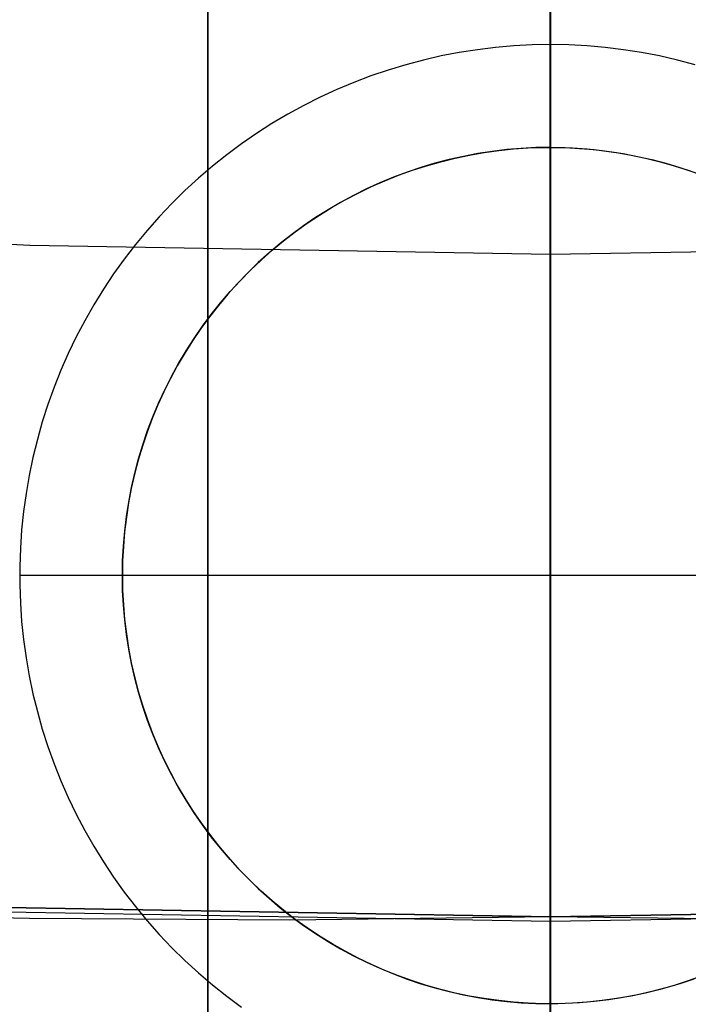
# Model space of a CAD drawing. Header units: millimetres. Extents: x 8926 to 10090, y -5004 to -3986.
# Tile 61 of 256: x 9505.26 to 9507.21, y -4399.75 to -4396.87. Entities that reach past the tile are written whole.
import ezdxf

# ---------------------------------------------------------------- set-up
doc = ezdxf.new("R2010")
doc.units = ezdxf.units.MM
for name, color, linetype in [('1', 7, 'Continuous'), ('COLOR EXT', 7, 'Continuous'), ('luz', 7, 'Continuous')]:
    doc.layers.add(name, color=color, linetype=linetype)
doc.layers.add('BLANCO METALICO', color=7, linetype='Continuous', true_color=0xededed)

msp = doc.modelspace()

# ---------------------------------------------------------------- linework, layer by layer
at = {"layer": '1', "color": 250, "true_color": 0x111111}
for p, q in [((9506.8053, -4421.4975, 45.7922), (9506.8053, -4380.6559, 45.7922)), ((9506.8053, -4396.8323, 98.6157), (9506.8053, -4396.9328, 98.6036)), ((9506.8053, -4396.9328, 98.6036), (9506.8053, -4397.0328, 98.5882)), ((9506.8053, -4397.0328, 98.5882), (9506.8053, -4397.1322, 98.5693)), ((9506.8053, -4397.1322, 98.5693), (9506.8053, -4397.2309, 98.547)), ((9506.8053, -4397.2309, 98.547), (9506.8053, -4397.3288, 98.5214)), ((9506.8053, -4397.3288, 98.5214), (9506.8053, -4397.4257, 98.4924)), ((9506.8053, -4397.4257, 98.4924), (9506.8053, -4397.5216, 98.4602)), ((9506.8053, -4397.5216, 98.4602), (9506.8053, -4397.6164, 98.4246)), ((9506.8053, -4397.6164, 98.4246), (9506.8053, -4397.7098, 98.3859)), ((9506.8053, -4397.7098, 98.3859), (9506.8053, -4397.802, 98.344)), ((9506.8053, -4397.802, 98.344), (9506.8053, -4397.8926, 98.299)), ((9506.8053, -4397.8926, 98.299), (9506.8053, -4397.9816, 98.2509)), ((9506.8053, -4397.9816, 98.2509), (9506.8053, -4398.069, 98.1998)), ((9506.8053, -4398.069, 98.1998), (9506.8053, -4398.1545, 98.1458)), ((9506.8053, -4398.1545, 98.1458), (9506.8053, -4398.2381, 98.0889)), ((9506.8053, -4398.2381, 98.0889), (9506.8053, -4398.3198, 98.0291)), ((9506.8053, -4398.3198, 98.0291), (9506.8053, -4398.3994, 97.9666)), ((9506.8053, -4398.3994, 97.9666), (9506.8053, -4398.4768, 97.9014)), ((9506.8053, -4398.4768, 97.9014), (9506.8053, -4398.5519, 97.8336)), ((9506.8053, -4398.5519, 97.8336), (9506.8053, -4398.6246, 97.7633)), ((9506.8053, -4398.6246, 97.7633), (9506.8053, -4398.695, 97.6906)), ((9506.8053, -4398.695, 97.6906), (9506.8053, -4398.7628, 97.6154)), ((9506.8053, -4398.7628, 97.6154), (9506.8053, -4398.8279, 97.538)), ((9506.8053, -4398.8279, 97.538), (9506.8053, -4398.8904, 97.4585)), ((9506.8053, -4398.8904, 97.4585), (9506.8053, -4398.9502, 97.3768)), ((9506.8053, -4398.9502, 97.3768), (9506.8053, -4399.0071, 97.2932)), ((9506.8053, -4399.0071, 97.2932), (9506.8053, -4399.0612, 97.2076)), ((9506.8053, -4399.0612, 97.2076), (9506.8053, -4399.1123, 97.1203)), ((9506.8053, -4399.1123, 97.1203), (9506.8053, -4399.1603, 97.0312)), ((9506.8053, -4399.1603, 97.0312), (9506.8053, -4399.2054, 96.9406)), ((9506.8053, -4399.2054, 96.9406), (9506.8053, -4399.2473, 96.8485)), ((9506.8053, -4399.2473, 96.8485), (9506.8053, -4399.286, 96.755)), ((9506.8053, -4399.286, 96.755), (9506.8053, -4399.3215, 96.6603)), ((9506.8053, -4399.3215, 96.6603), (9506.8053, -4399.3537, 96.5644)), ((9506.8053, -4399.3537, 96.5644), (9506.8053, -4399.3827, 96.4674)), ((9506.8053, -4399.3827, 96.4674), (9506.8053, -4399.4083, 96.3695)), ((9506.8053, -4399.4083, 96.3695), (9506.8053, -4399.4306, 96.2708)), ((9506.8053, -4399.4306, 96.2708), (9506.8053, -4399.4495, 96.1714)), ((9505.218, -4399.4652, 89.1312), (9506.8053, -4399.4926, 89.1312)), ((9506.8053, -4399.4926, 92.3996), (9505.218, -4399.4652, 92.3996)), ((9506.8053, -4399.4495, 96.1714), (9506.8053, -4399.465, 96.0714)), ((9506.8053, -4399.465, 96.0714), (9506.8053, -4399.477, 95.971)), ((9506.8053, -4399.4926, 89.1312), (9508.3926, -4399.4652, 89.1312)), ((9508.3926, -4399.4652, 92.3996), (9506.8053, -4399.4926, 92.3996)), ((9505.284, -4399.4977, 95.6679), (9504.5253, -4399.4789, 95.6679)), ((9506.8053, -4399.4926, 95.6679), (9506.0441, -4399.5023, 95.6679)), ((9506.8053, -4399.477, 95.971), (9506.8053, -4399.4857, 95.8702)), ((9506.8053, -4399.4857, 95.8702), (9506.8053, -4399.4909, 95.7691)), ((9506.8053, -4399.4909, 95.7691), (9506.8053, -4399.4926, 95.6679)), ((9506.8053, -4400.4729, 89.1312), (9506.8053, -4399.4926, 89.1312)), ((9507.5665, -4399.5023, 95.6679), (9506.8053, -4399.4926, 95.6679)), ((9506.8053, -4399.4926, 95.6679), (9506.8053, -4399.4926, 89.1312)), ((9506.0441, -4399.5023, 95.6679), (9505.284, -4399.4977, 95.6679))]:
    msp.add_line(p, q, dxfattribs=at)
at = {"layer": 'BLANCO METALICO'}
for p, q in [((9506.805, -4378.5053, 219.9163), (9506.805, -4451.7053, 219.9163)), ((9506.805, -4451.7053, 219.1163), (9506.805, -4379.0053, 219.1163))]:
    msp.add_line(p, q, dxfattribs=at)
at = {"layer": 'COLOR EXT', "color": 30, "true_color": 0xff8d00}
for p, q in [((9505.8053, -4426.4985, 21.2621), (9505.8053, -4388.482, 21.2621)), ((9505.8053, -4388.482, 25.2621), (9505.8053, -4426.4985, 25.2621)), ((9505.8053, -4426.4985, 23.2621), (9505.8053, -4388.482, 23.2621)), ((9506.8053, -4426.5053, 25.2621), (9506.8053, -4388.4962, 25.2621)), ((9506.8053, -4396.9462, 6.1621), (9506.8053, -4395.4962, 6.1621)), ((9506.5919, -4396.961, 6.1621), (9506.5391, -4396.9693, 6.1621)), ((9506.645, -4396.9546, 6.1621), (9506.5919, -4396.961, 6.1621)), ((9506.6984, -4396.9499, 6.1621), (9506.645, -4396.9546, 6.1621)), ((9506.7518, -4396.9472, 6.1621), (9506.6984, -4396.9499, 6.1621)), ((9506.8053, -4396.9462, 6.1621), (9506.7518, -4396.9472, 6.1621)), ((9506.8053, -4396.9462, 6.1621), (9506.8053, -4397.2462, 6.4621)), ((9506.8588, -4396.9472, 6.1621), (9506.8053, -4396.9462, 6.1621)), ((9506.9122, -4396.9499, 6.1621), (9506.8588, -4396.9472, 6.1621)), ((9506.9655, -4396.9546, 6.1621), (9506.9122, -4396.9499, 6.1621)), ((9507.0187, -4396.961, 6.1621), (9506.9655, -4396.9546, 6.1621)), ((9507.0715, -4396.9693, 6.1621), (9507.0187, -4396.961, 6.1621)), ((9506.4343, -4396.9913, 6.1621), (9506.3826, -4397.005, 6.1621)), ((9506.4865, -4396.9794, 6.1621), (9506.4343, -4396.9913, 6.1621)), ((9506.5391, -4396.9693, 6.1621), (9506.4865, -4396.9794, 6.1621)), ((9507.1241, -4396.9794, 6.1621), (9507.0715, -4396.9693, 6.1621)), ((9507.1762, -4396.9913, 6.1621), (9507.1241, -4396.9794, 6.1621)), ((9507.228, -4397.005, 6.1621), (9507.1762, -4396.9913, 6.1621)), ((9506.3314, -4397.0205, 6.1621), (9506.2807, -4397.0377, 6.1621)), ((9506.3826, -4397.005, 6.1621), (9506.3314, -4397.0205, 6.1621)), ((9506.2807, -4397.0377, 6.1621), (9506.2307, -4397.0567, 6.1621)), ((9506.1814, -4397.0774, 6.1621), (9506.1328, -4397.0997, 6.1621)), ((9506.2307, -4397.0567, 6.1621), (9506.1814, -4397.0774, 6.1621)), ((9506.1328, -4397.0997, 6.1621), (9506.085, -4397.1238, 6.1621)), ((9506.085, -4397.1238, 6.1621), (9506.038, -4397.1495, 6.1621)), ((9506.038, -4397.1495, 6.1621), (9505.992, -4397.1768, 6.1621)), ((9505.992, -4397.1768, 6.1621), (9505.9469, -4397.2056, 6.1621)), ((9505.9469, -4397.2056, 6.1621), (9505.9029, -4397.236, 6.1621)), ((9505.9029, -4397.236, 6.1621), (9505.8599, -4397.2679, 6.1621)), ((9506.6775, -4397.2528, 6.4621), (9506.6351, -4397.2579, 6.4621)), ((9506.6546, -4397.2554, 12.1621), (9506.6975, -4397.2509, 12.1621)), ((9506.6546, -4397.2554, 9.3121), (9506.6975, -4397.2509, 9.3121)), ((9506.72, -4397.2492, 6.4621), (9506.6775, -4397.2528, 6.4621)), ((9506.6975, -4397.2509, 12.1621), (9506.7406, -4397.2479, 12.1621)), ((9506.6975, -4397.2509, 9.3121), (9506.7406, -4397.2479, 9.3121)), ((9506.7626, -4397.247, 6.4621), (9506.72, -4397.2492, 6.4621)), ((9506.7406, -4397.2479, 12.1621), (9506.7837, -4397.2464, 12.1621)), ((9506.7406, -4397.2479, 9.3121), (9506.7837, -4397.2464, 9.3121)), ((9506.8053, -4397.2462, 6.4621), (9506.7626, -4397.247, 6.4621)), ((9506.7837, -4397.2464, 12.1621), (9506.8269, -4397.2464, 12.1621)), ((9506.7837, -4397.2464, 9.3121), (9506.8269, -4397.2464, 9.3121)), ((9506.8053, -4397.2462, 6.4621), (9506.848, -4397.247, 6.4621)), ((9506.8053, -4397.2462, 12.1621), (9506.8053, -4397.2462, 6.4621)), ((9506.8053, -4399.7462, 12.1621), (9506.8053, -4397.2462, 12.1621)), ((9506.8269, -4397.2464, 12.1621), (9506.87, -4397.2479, 12.1621)), ((9506.8269, -4397.2464, 9.3121), (9506.87, -4397.2479, 9.3121)), ((9506.848, -4397.247, 6.4621), (9506.8906, -4397.2492, 6.4621)), ((9506.87, -4397.2479, 12.1621), (9506.913, -4397.2509, 12.1621)), ((9506.87, -4397.2479, 9.3121), (9506.913, -4397.2509, 9.3121)), ((9506.8906, -4397.2492, 6.4621), (9506.9331, -4397.2528, 6.4621)), ((9506.913, -4397.2509, 12.1621), (9506.956, -4397.2554, 12.1621)), ((9506.913, -4397.2509, 9.3121), (9506.956, -4397.2554, 9.3121)), ((9506.9331, -4397.2528, 6.4621), (9506.9755, -4397.2579, 6.4621)), ((9505.8599, -4397.2679, 6.1621), (9505.8181, -4397.3013, 6.1621)), ((9506.4852, -4397.2879, 12.1621), (9506.5271, -4397.2776, 12.1621)), ((9506.4852, -4397.2879, 9.3121), (9506.5271, -4397.2776, 9.3121)), ((9506.551, -4397.2724, 6.4621), (9506.5093, -4397.2818, 6.4621)), ((9506.5271, -4397.2776, 12.1621), (9506.5694, -4397.2687, 12.1621)), ((9506.5271, -4397.2776, 9.3121), (9506.5694, -4397.2687, 9.3121)), ((9506.5929, -4397.2644, 6.4621), (9506.551, -4397.2724, 6.4621)), ((9506.5694, -4397.2687, 12.1621), (9506.6119, -4397.2613, 12.1621)), ((9506.5694, -4397.2687, 9.3121), (9506.6119, -4397.2613, 9.3121)), ((9506.6351, -4397.2579, 6.4621), (9506.5929, -4397.2644, 6.4621)), ((9506.6119, -4397.2613, 12.1621), (9506.6546, -4397.2554, 12.1621)), ((9506.6119, -4397.2613, 9.3121), (9506.6546, -4397.2554, 9.3121)), ((9506.956, -4397.2554, 12.1621), (9506.9987, -4397.2613, 12.1621)), ((9506.956, -4397.2554, 9.3121), (9506.9987, -4397.2613, 9.3121)), ((9506.9755, -4397.2579, 6.4621), (9507.0177, -4397.2644, 6.4621)), ((9506.9987, -4397.2613, 12.1621), (9507.0412, -4397.2687, 12.1621)), ((9506.9987, -4397.2613, 9.3121), (9507.0412, -4397.2687, 9.3121)), ((9507.0177, -4397.2644, 6.4621), (9507.0596, -4397.2724, 6.4621)), ((9507.0412, -4397.2687, 12.1621), (9507.0834, -4397.2776, 12.1621)), ((9507.0412, -4397.2687, 9.3121), (9507.0834, -4397.2776, 9.3121)), ((9507.0596, -4397.2724, 6.4621), (9507.1012, -4397.2818, 6.4621)), ((9507.0834, -4397.2776, 12.1621), (9507.1253, -4397.2879, 12.1621)), ((9507.0834, -4397.2776, 9.3121), (9507.1253, -4397.2879, 9.3121)), ((9505.8181, -4397.3013, 6.1621), (9505.7774, -4397.3361, 6.1621)), ((9506.4271, -4397.3048, 6.4621), (9506.3867, -4397.3184, 6.4621)), ((9506.4026, -4397.3129, 12.1621), (9506.4437, -4397.2997, 12.1621)), ((9506.4026, -4397.3129, 9.3121), (9506.4437, -4397.2997, 9.3121)), ((9506.468, -4397.2926, 6.4621), (9506.4271, -4397.3048, 6.4621)), ((9506.4437, -4397.2997, 12.1621), (9506.4852, -4397.2879, 12.1621)), ((9506.4437, -4397.2997, 9.3121), (9506.4852, -4397.2879, 9.3121)), ((9506.5093, -4397.2818, 6.4621), (9506.468, -4397.2926, 6.4621)), ((9507.1012, -4397.2818, 6.4621), (9507.1425, -4397.2926, 6.4621)), ((9507.1253, -4397.2879, 12.1621), (9507.1669, -4397.2997, 12.1621)), ((9507.1253, -4397.2879, 9.3121), (9507.1669, -4397.2997, 9.3121)), ((9507.1425, -4397.2926, 6.4621), (9507.1834, -4397.3048, 6.4621)), ((9507.1669, -4397.2997, 12.1621), (9507.2079, -4397.3129, 12.1621)), ((9507.1669, -4397.2997, 9.3121), (9507.2079, -4397.3129, 9.3121)), ((9507.1834, -4397.3048, 6.4621), (9507.2239, -4397.3184, 6.4621)), ((9505.7774, -4397.3361, 6.1621), (9505.738, -4397.3722, 6.1621)), ((9506.3467, -4397.3334, 6.4621), (9506.3073, -4397.3497, 6.4621)), ((9506.322, -4397.3435, 12.1621), (9506.362, -4397.3275, 12.1621)), ((9506.322, -4397.3435, 9.3121), (9506.362, -4397.3275, 9.3121)), ((9506.3867, -4397.3184, 6.4621), (9506.3467, -4397.3334, 6.4621)), ((9506.362, -4397.3275, 12.1621), (9506.4026, -4397.3129, 12.1621)), ((9506.362, -4397.3275, 9.3121), (9506.4026, -4397.3129, 9.3121)), ((9507.2079, -4397.3129, 9.3121), (9507.2485, -4397.3275, 9.3121)), ((9506.2684, -4397.3674, 6.4621), (9506.2302, -4397.3864, 6.4621)), ((9506.2436, -4397.3796, 12.1621), (9506.2825, -4397.3608, 12.1621)), ((9506.2436, -4397.3796, 9.3121), (9506.2825, -4397.3608, 9.3121)), ((9506.3073, -4397.3497, 6.4621), (9506.2684, -4397.3674, 6.4621)), ((9506.2825, -4397.3608, 12.1621), (9506.322, -4397.3435, 12.1621)), ((9506.2825, -4397.3608, 9.3121), (9506.322, -4397.3435, 9.3121)), ((9505.738, -4397.3722, 6.1621), (9505.6999, -4397.4097, 6.1621)), ((9506.2302, -4397.3864, 6.4621), (9506.1927, -4397.4067, 6.4621)), ((9506.2054, -4397.3996, 12.1621), (9506.2436, -4397.3796, 12.1621)), ((9506.2054, -4397.3996, 9.3121), (9506.2436, -4397.3796, 9.3121)), ((9505.6999, -4397.4097, 6.1621), (9505.663, -4397.4485, 6.1621)), ((9506.1311, -4397.4436, 12.1621), (9506.1679, -4397.421, 12.1621)), ((9506.1311, -4397.4436, 9.3121), (9506.1679, -4397.421, 9.3121)), ((9506.1927, -4397.4067, 6.4621), (9506.1558, -4397.4282, 6.4621)), ((9506.1679, -4397.421, 12.1621), (9506.2054, -4397.3996, 12.1621)), ((9506.1679, -4397.421, 9.3121), (9506.2054, -4397.3996, 9.3121)), ((9505.663, -4397.4485, 6.1621), (9505.6275, -4397.4886, 6.1621)), ((9506.1197, -4397.451, 6.4621), (9506.0844, -4397.475, 6.4621)), ((9506.0952, -4397.4675, 12.1621), (9506.1311, -4397.4436, 12.1621)), ((9506.0952, -4397.4675, 9.3121), (9506.1311, -4397.4436, 9.3121)), ((9506.1558, -4397.4282, 6.4621), (9506.1197, -4397.451, 6.4621)), ((9506.0844, -4397.475, 6.4621), (9506.05, -4397.5002, 6.4621)), ((9506.0601, -4397.4926, 12.1621), (9506.0952, -4397.4675, 12.1621)), ((9506.0601, -4397.4926, 9.3121), (9506.0952, -4397.4675, 9.3121)), ((9505.6275, -4397.4886, 6.1621), (9505.5934, -4397.5298, 6.1621)), ((9506.05, -4397.5002, 6.4621), (9506.0164, -4397.5266, 6.4621)), ((9506.0259, -4397.519, 12.1621), (9506.0601, -4397.4926, 12.1621)), ((9506.0259, -4397.519, 9.3121), (9506.0601, -4397.4926, 9.3121)), ((9505.5934, -4397.5298, 6.1621), (9505.5608, -4397.5722, 6.1621)), ((9506.0164, -4397.5266, 6.4621), (9505.9838, -4397.5541, 6.4621)), ((9505.9927, -4397.5464, 12.1621), (9506.0259, -4397.519, 12.1621)), ((9505.9927, -4397.5464, 9.3121), (9506.0259, -4397.519, 9.3121)), ((9505.9838, -4397.5541, 6.4621), (9505.9521, -4397.5827, 6.4621)), ((9505.9604, -4397.5751, 12.1621), (9505.9927, -4397.5464, 12.1621)), ((9505.9604, -4397.5751, 9.3121), (9505.9927, -4397.5464, 9.3121)), ((9505.5608, -4397.5722, 6.1621), (9505.5297, -4397.6157, 6.1621)), ((9505.9521, -4397.5827, 6.4621), (9505.9214, -4397.6124, 6.4621)), ((9505.9291, -4397.6048, 12.1621), (9505.9604, -4397.5751, 12.1621)), ((9505.9291, -4397.6048, 9.3121), (9505.9604, -4397.5751, 9.3121)), ((9505.5297, -4397.6157, 6.1621), (9505.5, -4397.6603, 6.1621)), ((9505.9214, -4397.6124, 6.4621), (9505.8917, -4397.6431, 6.4621)), ((9505.8988, -4397.6355, 12.1621), (9505.9291, -4397.6048, 12.1621)), ((9505.8988, -4397.6355, 9.3121), (9505.9291, -4397.6048, 9.3121)), ((9505.8917, -4397.6431, 6.4621), (9505.8631, -4397.6747, 6.4621)), ((9505.8697, -4397.6673, 12.1621), (9505.8988, -4397.6355, 12.1621)), ((9505.8697, -4397.6673, 9.3121), (9505.8988, -4397.6355, 9.3121)), ((9505.5, -4397.6603, 6.1621), (9505.472, -4397.7059, 6.1621)), ((9505.8631, -4397.6747, 6.4621), (9505.8356, -4397.7074, 6.4621)), ((9505.8416, -4397.7001, 12.1621), (9505.8697, -4397.6673, 12.1621)), ((9505.8416, -4397.7001, 9.3121), (9505.8697, -4397.6673, 9.3121)), ((9505.472, -4397.7059, 6.1621), (9505.4455, -4397.7523, 6.1621)), ((9505.8356, -4397.7074, 6.4621), (9505.8093, -4397.741, 6.4621)), ((9505.8147, -4397.7339, 12.1621), (9505.8416, -4397.7001, 12.1621)), ((9505.8147, -4397.7339, 9.3121), (9505.8416, -4397.7001, 9.3121)), ((9505.8093, -4397.741, 6.4621), (9505.7841, -4397.7754, 6.4621)), ((9505.789, -4397.7685, 12.1621), (9505.8147, -4397.7339, 12.1621)), ((9505.789, -4397.7685, 9.3121), (9505.8147, -4397.7339, 9.3121)), ((9505.4455, -4397.7523, 6.1621), (9505.4206, -4397.7997, 6.1621)), ((9505.7645, -4397.804, 12.1621), (9505.789, -4397.7685, 12.1621)), ((9505.7645, -4397.804, 9.3121), (9505.789, -4397.7685, 9.3121)), ((9505.7841, -4397.7754, 6.4621), (9505.7601, -4397.8107, 6.4621)), ((9505.4206, -4397.7997, 6.1621), (9505.3974, -4397.8479, 6.1621)), ((9505.7601, -4397.8107, 6.4621), (9505.7373, -4397.8468, 6.4621)), ((9505.7412, -4397.8404, 12.1621), (9505.7645, -4397.804, 12.1621)), ((9505.7412, -4397.8404, 9.3121), (9505.7645, -4397.804, 9.3121)), ((9505.3974, -4397.8479, 6.1621), (9505.3758, -4397.8969, 6.1621)), ((9505.7373, -4397.8468, 6.4621), (9505.7157, -4397.8836, 6.4621)), ((9505.7192, -4397.8775, 12.1621), (9505.7412, -4397.8404, 12.1621)), ((9505.7192, -4397.8775, 9.3121), (9505.7412, -4397.8404, 9.3121)), ((9505.7157, -4397.8836, 6.4621), (9505.6954, -4397.9212, 6.4621)), ((9505.6985, -4397.9153, 12.1621), (9505.7192, -4397.8775, 12.1621)), ((9505.6985, -4397.9153, 9.3121), (9505.7192, -4397.8775, 9.3121)), ((9505.3758, -4397.8969, 6.1621), (9505.356, -4397.9466, 6.1621)), ((9505.6954, -4397.9212, 6.4621), (9505.6764, -4397.9594, 6.4621)), ((9505.6791, -4397.9539, 12.1621), (9505.6985, -4397.9153, 12.1621)), ((9505.6791, -4397.9539, 9.3121), (9505.6985, -4397.9153, 9.3121)), ((9505.356, -4397.9466, 6.1621), (9505.3379, -4397.997, 6.1621)), ((9505.6764, -4397.9594, 6.4621), (9505.6588, -4397.9982, 6.4621)), ((9505.661, -4397.9931, 12.1621), (9505.6791, -4397.9539, 12.1621)), ((9505.661, -4397.9931, 9.3121), (9505.6791, -4397.9539, 9.3121)), ((9505.3379, -4397.997, 6.1621), (9505.3215, -4398.0479, 6.1621)), ((9505.6588, -4397.9982, 6.4621), (9505.6424, -4398.0377, 6.4621)), ((9505.6443, -4398.0329, 12.1621), (9505.661, -4397.9931, 12.1621)), ((9505.6443, -4398.0329, 9.3121), (9505.661, -4397.9931, 9.3121)), ((9505.3215, -4398.0479, 6.1621), (9505.307, -4398.0994, 6.1621)), ((9505.6424, -4398.0377, 6.4621), (9505.6275, -4398.0776, 6.4621)), ((9505.629, -4398.0732, 12.1621), (9505.6443, -4398.0329, 12.1621)), ((9505.629, -4398.0732, 9.3121), (9505.6443, -4398.0329, 9.3121)), ((9505.6275, -4398.0776, 6.4621), (9505.6139, -4398.1181, 6.4621)), ((9505.6151, -4398.1141, 12.1621), (9505.629, -4398.0732, 12.1621)), ((9505.6151, -4398.1141, 9.3121), (9505.629, -4398.0732, 9.3121)), ((9505.307, -4398.0994, 6.1621), (9505.2942, -4398.1513, 6.1621)), ((9505.6027, -4398.1554, 12.1621), (9505.6151, -4398.1141, 12.1621)), ((9505.6027, -4398.1554, 9.3121), (9505.6151, -4398.1141, 9.3121)), ((9505.6139, -4398.1181, 6.4621), (9505.6016, -4398.159, 6.4621)), ((9505.2942, -4398.1513, 6.1621), (9505.2831, -4398.2037, 6.1621)), ((9505.6016, -4398.159, 6.4621), (9505.5908, -4398.2003, 6.4621)), ((9505.5916, -4398.1971, 12.1621), (9505.6027, -4398.1554, 12.1621)), ((9505.5916, -4398.1971, 9.3121), (9505.6027, -4398.1554, 9.3121)), ((9505.5908, -4398.2003, 6.4621), (9505.5814, -4398.2419, 6.4621)), ((9505.582, -4398.2392, 12.1621), (9505.5916, -4398.1971, 12.1621)), ((9505.582, -4398.2392, 9.3121), (9505.5916, -4398.1971, 9.3121)), ((9505.2831, -4398.2037, 6.1621), (9505.274, -4398.2564, 6.1621)), ((9505.274, -4398.2564, 6.1621), (9505.2666, -4398.3094, 6.1621)), ((9505.5814, -4398.2419, 6.4621), (9505.5735, -4398.2839, 6.4621)), ((9505.5739, -4398.2816, 12.1621), (9505.582, -4398.2392, 12.1621)), ((9505.5739, -4398.2816, 9.3121), (9505.582, -4398.2392, 9.3121)), ((9505.5735, -4398.2839, 6.4621), (9505.5669, -4398.326, 6.4621)), ((9505.5672, -4398.3242, 12.1621), (9505.5739, -4398.2816, 12.1621)), ((9505.5672, -4398.3242, 9.3121), (9505.5739, -4398.2816, 9.3121)), ((9505.2666, -4398.3094, 6.1621), (9505.2611, -4398.3626, 6.1621)), ((9505.5669, -4398.326, 6.4621), (9505.5618, -4398.3684, 6.4621)), ((9505.562, -4398.367, 12.1621), (9505.5672, -4398.3242, 12.1621)), ((9505.562, -4398.367, 9.3121), (9505.5672, -4398.3242, 9.3121)), ((9505.2611, -4398.3626, 6.1621), (9505.2574, -4398.416, 6.1621)), ((9505.5618, -4398.3684, 6.4621), (9505.5582, -4398.4109, 6.4621)), ((9505.5583, -4398.41, 12.1621), (9505.562, -4398.367, 12.1621)), ((9505.5583, -4398.41, 9.3121), (9505.562, -4398.367, 9.3121)), ((9505.2574, -4398.416, 6.1621), (9505.2555, -4398.4695, 6.1621)), ((9505.556, -4398.4531, 12.1621), (9505.5583, -4398.41, 12.1621)), ((9505.556, -4398.4531, 9.3121), (9505.5583, -4398.41, 9.3121)), ((9505.5582, -4398.4109, 6.4621), (9505.556, -4398.4536, 6.4621)), ((9505.5553, -4398.4962, 12.1621), (9505.556, -4398.4531, 12.1621)), ((9505.5553, -4398.4962, 9.3121), (9505.556, -4398.4531, 9.3121)), ((9505.556, -4398.4536, 6.4621), (9505.5553, -4398.4962, 6.4621)), ((9505.2555, -4398.4695, 6.1621), (9505.2555, -4398.523, 6.1621)), ((9505.5553, -4398.4962, 6.4621), (9505.2553, -4398.4962, 6.1621)), ((9505.556, -4398.5394, 12.1621), (9505.5553, -4398.4962, 12.1621)), ((9505.5553, -4398.4962, 6.4621), (9505.556, -4398.5389, 6.4621)), ((9505.5553, -4398.4962, 12.1621), (9505.5553, -4398.4962, 6.4621)), ((9505.556, -4398.5394, 9.3121), (9505.5553, -4398.4962, 9.3121)), ((9508.0553, -4398.4962, 12.1621), (9505.5553, -4398.4962, 12.1621)), ((9505.2555, -4398.523, 6.1621), (9505.2574, -4398.5765, 6.1621)), ((9505.556, -4398.5389, 6.4621), (9505.5582, -4398.5816, 6.4621)), ((9505.5583, -4398.5825, 12.1621), (9505.556, -4398.5394, 12.1621)), ((9505.5583, -4398.5825, 9.3121), (9505.556, -4398.5394, 9.3121)), ((9505.2574, -4398.5765, 6.1621), (9505.2611, -4398.6299, 6.1621)), ((9505.5582, -4398.5816, 6.4621), (9505.5618, -4398.6241, 6.4621)), ((9505.562, -4398.6255, 12.1621), (9505.5583, -4398.5825, 12.1621)), ((9505.562, -4398.6255, 9.3121), (9505.5583, -4398.5825, 9.3121)), ((9505.2611, -4398.6299, 6.1621), (9505.2666, -4398.6831, 6.1621)), ((9505.5618, -4398.6241, 6.4621), (9505.5669, -4398.6665, 6.4621)), ((9505.5672, -4398.6683, 12.1621), (9505.562, -4398.6255, 12.1621)), ((9505.5672, -4398.6683, 9.3121), (9505.562, -4398.6255, 9.3121)), ((9505.2666, -4398.6831, 6.1621), (9505.274, -4398.7361, 6.1621)), ((9505.5669, -4398.6665, 6.4621), (9505.5735, -4398.7086, 6.4621)), ((9505.5739, -4398.7109, 12.1621), (9505.5672, -4398.6683, 12.1621)), ((9505.5739, -4398.7109, 9.3121), (9505.5672, -4398.6683, 9.3121)), ((9505.5735, -4398.7086, 6.4621), (9505.5814, -4398.7506, 6.4621)), ((9505.582, -4398.7533, 12.1621), (9505.5739, -4398.7109, 12.1621)), ((9505.582, -4398.7533, 9.3121), (9505.5739, -4398.7109, 9.3121)), ((9505.274, -4398.7361, 6.1621), (9505.2831, -4398.7888, 6.1621)), ((9505.5814, -4398.7506, 6.4621), (9505.5908, -4398.7922, 6.4621)), ((9505.5916, -4398.7954, 12.1621), (9505.582, -4398.7533, 12.1621)), ((9505.5916, -4398.7954, 9.3121), (9505.582, -4398.7533, 9.3121)), ((9505.2831, -4398.7888, 6.1621), (9505.2942, -4398.8412, 6.1621)), ((9505.5908, -4398.7922, 6.4621), (9505.6016, -4398.8335, 6.4621)), ((9505.6027, -4398.8371, 12.1621), (9505.5916, -4398.7954, 12.1621)), ((9505.6027, -4398.8371, 9.3121), (9505.5916, -4398.7954, 9.3121)), ((9505.6016, -4398.8335, 6.4621), (9505.6139, -4398.8744, 6.4621)), ((9505.2942, -4398.8412, 6.1621), (9505.307, -4398.8931, 6.1621)), ((9505.6151, -4398.8784, 12.1621), (9505.6027, -4398.8371, 12.1621)), ((9505.6151, -4398.8784, 9.3121), (9505.6027, -4398.8371, 9.3121)), ((9505.6139, -4398.8744, 6.4621), (9505.6275, -4398.9148, 6.4621)), ((9505.629, -4398.9193, 12.1621), (9505.6151, -4398.8784, 12.1621)), ((9505.629, -4398.9193, 9.3121), (9505.6151, -4398.8784, 9.3121)), ((9505.307, -4398.8931, 6.1621), (9505.3215, -4398.9446, 6.1621)), ((9505.6275, -4398.9148, 6.4621), (9505.6424, -4398.9548, 6.4621)), ((9505.6443, -4398.9596, 12.1621), (9505.629, -4398.9193, 12.1621)), ((9505.6443, -4398.9596, 9.3121), (9505.629, -4398.9193, 9.3121)), ((9505.3215, -4398.9446, 6.1621), (9505.3379, -4398.9955, 6.1621)), ((9505.6424, -4398.9548, 6.4621), (9505.6588, -4398.9943, 6.4621)), ((9505.661, -4398.9994, 12.1621), (9505.6443, -4398.9596, 12.1621)), ((9505.661, -4398.9994, 9.3121), (9505.6443, -4398.9596, 9.3121)), ((9505.3379, -4398.9955, 6.1621), (9505.356, -4399.0459, 6.1621)), ((9505.6588, -4398.9943, 6.4621), (9505.6764, -4399.0331, 6.4621)), ((9505.6791, -4399.0386, 12.1621), (9505.661, -4398.9994, 12.1621)), ((9505.6791, -4399.0386, 9.3121), (9505.661, -4398.9994, 9.3121)), ((9505.6764, -4399.0331, 6.4621), (9505.6954, -4399.0713, 6.4621)), ((9505.356, -4399.0459, 6.1621), (9505.3758, -4399.0956, 6.1621)), ((9505.6985, -4399.0772, 12.1621), (9505.6791, -4399.0386, 12.1621)), ((9505.6985, -4399.0772, 9.3121), (9505.6791, -4399.0386, 9.3121)), ((9505.6954, -4399.0713, 6.4621), (9505.7157, -4399.1089, 6.4621)), ((9505.7192, -4399.115, 12.1621), (9505.6985, -4399.0772, 12.1621)), ((9505.7192, -4399.115, 9.3121), (9505.6985, -4399.0772, 9.3121)), ((9505.3758, -4399.0956, 6.1621), (9505.3974, -4399.1446, 6.1621)), ((9505.7157, -4399.1089, 6.4621), (9505.7373, -4399.1457, 6.4621)), ((9505.7412, -4399.1521, 12.1621), (9505.7192, -4399.115, 12.1621)), ((9505.7412, -4399.1521, 9.3121), (9505.7192, -4399.115, 9.3121)), ((9505.3974, -4399.1446, 6.1621), (9505.4206, -4399.1928, 6.1621)), ((9505.7373, -4399.1457, 6.4621), (9505.7601, -4399.1818, 6.4621)), ((9505.7645, -4399.1885, 12.1621), (9505.7412, -4399.1521, 12.1621)), ((9505.7645, -4399.1885, 9.3121), (9505.7412, -4399.1521, 9.3121)), ((9505.4206, -4399.1928, 6.1621), (9505.4455, -4399.2402, 6.1621)), ((9505.7601, -4399.1818, 6.4621), (9505.7841, -4399.2171, 6.4621)), ((9505.789, -4399.224, 12.1621), (9505.7645, -4399.1885, 12.1621)), ((9505.789, -4399.224, 9.3121), (9505.7645, -4399.1885, 9.3121)), ((9505.7841, -4399.2171, 6.4621), (9505.8093, -4399.2515, 6.4621)), ((9505.8147, -4399.2586, 12.1621), (9505.789, -4399.224, 12.1621)), ((9505.8147, -4399.2586, 9.3121), (9505.789, -4399.224, 9.3121)), ((9505.4455, -4399.2402, 6.1621), (9505.472, -4399.2866, 6.1621)), ((9505.8093, -4399.2515, 6.4621), (9505.8356, -4399.2851, 6.4621)), ((9505.8416, -4399.2924, 12.1621), (9505.8147, -4399.2586, 12.1621)), ((9505.8416, -4399.2924, 9.3121), (9505.8147, -4399.2586, 9.3121)), ((9505.472, -4399.2866, 6.1621), (9505.5, -4399.3322, 6.1621)), ((9505.8356, -4399.2851, 6.4621), (9505.8631, -4399.3178, 6.4621)), ((9505.8697, -4399.3252, 12.1621), (9505.8416, -4399.2924, 12.1621)), ((9505.8697, -4399.3252, 9.3121), (9505.8416, -4399.2924, 9.3121)), ((9505.8631, -4399.3178, 6.4621), (9505.8917, -4399.3494, 6.4621)), ((9505.5, -4399.3322, 6.1621), (9505.5297, -4399.3767, 6.1621)), ((9505.8988, -4399.357, 12.1621), (9505.8697, -4399.3252, 12.1621)), ((9505.8988, -4399.357, 9.3121), (9505.8697, -4399.3252, 9.3121)), ((9505.8917, -4399.3494, 6.4621), (9505.9214, -4399.3801, 6.4621)), ((9505.5297, -4399.3767, 6.1621), (9505.5608, -4399.4203, 6.1621)), ((9505.9291, -4399.3877, 12.1621), (9505.8988, -4399.357, 12.1621)), ((9505.9291, -4399.3877, 9.3121), (9505.8988, -4399.357, 9.3121)), ((9505.9214, -4399.3801, 6.4621), (9505.9521, -4399.4098, 6.4621)), ((9505.9604, -4399.4174, 12.1621), (9505.9291, -4399.3877, 12.1621)), ((9505.9604, -4399.4174, 9.3121), (9505.9291, -4399.3877, 9.3121)), ((9505.5608, -4399.4203, 6.1621), (9505.5934, -4399.4627, 6.1621)), ((9505.9521, -4399.4098, 6.4621), (9505.9838, -4399.4384, 6.4621)), ((9505.9927, -4399.4461, 12.1621), (9505.9604, -4399.4174, 12.1621)), ((9505.9927, -4399.4461, 9.3121), (9505.9604, -4399.4174, 9.3121)), ((9505.5934, -4399.4627, 6.1621), (9505.6275, -4399.5039, 6.1621)), ((9505.9838, -4399.4384, 6.4621), (9506.0164, -4399.4659, 6.4621)), ((9506.0259, -4399.4735, 12.1621), (9505.9927, -4399.4461, 12.1621)), ((9506.0259, -4399.4735, 9.3121), (9505.9927, -4399.4461, 9.3121)), ((9506.0164, -4399.4659, 6.4621), (9506.05, -4399.4923, 6.4621)), ((9506.0601, -4399.4999, 12.1621), (9506.0259, -4399.4735, 12.1621)), ((9506.0601, -4399.4999, 9.3121), (9506.0259, -4399.4735, 9.3121)), ((9506.05, -4399.4923, 6.4621), (9506.0844, -4399.5175, 6.4621)), ((9505.6275, -4399.5039, 6.1621), (9505.663, -4399.544, 6.1621)), ((9506.0952, -4399.525, 12.1621), (9506.0601, -4399.4999, 12.1621)), ((9506.0952, -4399.525, 9.3121), (9506.0601, -4399.4999, 9.3121)), ((9506.0844, -4399.5175, 6.4621), (9506.1197, -4399.5415, 6.4621)), ((9505.663, -4399.544, 6.1621), (9505.6999, -4399.5828, 6.1621)), ((9506.1311, -4399.5489, 12.1621), (9506.0952, -4399.525, 12.1621)), ((9506.1311, -4399.5489, 9.3121), (9506.0952, -4399.525, 9.3121)), ((9506.1197, -4399.5415, 6.4621), (9506.1558, -4399.5643, 6.4621)), ((9506.1679, -4399.5715, 12.1621), (9506.1311, -4399.5489, 12.1621)), ((9506.1679, -4399.5715, 9.3121), (9506.1311, -4399.5489, 9.3121)), ((9506.1558, -4399.5643, 6.4621), (9506.1927, -4399.5858, 6.4621)), ((9506.2054, -4399.5929, 12.1621), (9506.1679, -4399.5715, 12.1621)), ((9506.2054, -4399.5929, 9.3121), (9506.1679, -4399.5715, 9.3121)), ((9505.6999, -4399.5828, 6.1621), (9505.738, -4399.6203, 6.1621)), ((9506.1927, -4399.5858, 6.4621), (9506.2302, -4399.6061, 6.4621)), ((9506.2436, -4399.6129, 12.1621), (9506.2054, -4399.5929, 12.1621)), ((9506.2436, -4399.6129, 9.3121), (9506.2054, -4399.5929, 9.3121)), ((9506.2302, -4399.6061, 6.4621), (9506.2684, -4399.6251, 6.4621)), ((9505.738, -4399.6203, 6.1621), (9505.7774, -4399.6564, 6.1621)), ((9506.2825, -4399.6317, 12.1621), (9506.2436, -4399.6129, 12.1621)), ((9506.2825, -4399.6317, 9.3121), (9506.2436, -4399.6129, 9.3121)), ((9506.2684, -4399.6251, 6.4621), (9506.3073, -4399.6428, 6.4621)), ((9506.322, -4399.649, 12.1621), (9506.2825, -4399.6317, 12.1621)), ((9506.322, -4399.649, 9.3121), (9506.2825, -4399.6317, 9.3121)), ((9505.7774, -4399.6564, 6.1621), (9505.8181, -4399.6912, 6.1621)), ((9506.3073, -4399.6428, 6.4621), (9506.3467, -4399.6591, 6.4621)), ((9506.362, -4399.665, 12.1621), (9506.322, -4399.649, 12.1621)), ((9506.362, -4399.665, 9.3121), (9506.322, -4399.649, 9.3121)), ((9506.3467, -4399.6591, 6.4621), (9506.3867, -4399.6741, 6.4621)), ((9506.4026, -4399.6796, 12.1621), (9506.362, -4399.665, 12.1621)), ((9506.4026, -4399.6796, 9.3121), (9506.362, -4399.665, 9.3121)), ((9507.2485, -4399.665, 9.3121), (9507.2079, -4399.6796, 9.3121)), ((9505.8181, -4399.6912, 6.1621), (9505.8599, -4399.7246, 6.1621)), ((9506.3867, -4399.6741, 6.4621), (9506.4271, -4399.6877, 6.4621)), ((9506.4437, -4399.6928, 12.1621), (9506.4026, -4399.6796, 12.1621)), ((9506.4437, -4399.6928, 9.3121), (9506.4026, -4399.6796, 9.3121)), ((9506.4271, -4399.6877, 6.4621), (9506.468, -4399.6999, 6.4621)), ((9506.4852, -4399.7046, 12.1621), (9506.4437, -4399.6928, 12.1621)), ((9506.4852, -4399.7046, 9.3121), (9506.4437, -4399.6928, 9.3121)), ((9507.1669, -4399.6928, 12.1621), (9507.1253, -4399.7046, 12.1621)), ((9507.1669, -4399.6928, 9.3121), (9507.1253, -4399.7046, 9.3121)), ((9507.1834, -4399.6877, 6.4621), (9507.1425, -4399.6999, 6.4621)), ((9507.2079, -4399.6796, 12.1621), (9507.1669, -4399.6928, 12.1621)), ((9507.2079, -4399.6796, 9.3121), (9507.1669, -4399.6928, 9.3121)), ((9507.2239, -4399.6741, 6.4621), (9507.1834, -4399.6877, 6.4621)), ((9505.8599, -4399.7246, 6.1621), (9505.9029, -4399.7565, 6.1621)), ((9506.468, -4399.6999, 6.4621), (9506.5093, -4399.7107, 6.4621)), ((9506.5271, -4399.7149, 12.1621), (9506.4852, -4399.7046, 12.1621)), ((9506.5271, -4399.7149, 9.3121), (9506.4852, -4399.7046, 9.3121)), ((9506.5093, -4399.7107, 6.4621), (9506.551, -4399.7201, 6.4621)), ((9506.5694, -4399.7238, 12.1621), (9506.5271, -4399.7149, 12.1621)), ((9506.5694, -4399.7238, 9.3121), (9506.5271, -4399.7149, 9.3121)), ((9506.551, -4399.7201, 6.4621), (9506.5929, -4399.7281, 6.4621)), ((9506.6119, -4399.7312, 12.1621), (9506.5694, -4399.7238, 12.1621)), ((9506.6119, -4399.7312, 9.3121), (9506.5694, -4399.7238, 9.3121)), ((9507.0412, -4399.7238, 12.1621), (9506.9987, -4399.7312, 12.1621)), ((9507.0412, -4399.7238, 9.3121), (9506.9987, -4399.7312, 9.3121)), ((9507.0596, -4399.7201, 6.4621), (9507.0177, -4399.7281, 6.4621)), ((9507.0834, -4399.7149, 12.1621), (9507.0412, -4399.7238, 12.1621)), ((9507.0834, -4399.7149, 9.3121), (9507.0412, -4399.7238, 9.3121)), ((9507.1012, -4399.7107, 6.4621), (9507.0596, -4399.7201, 6.4621)), ((9507.1253, -4399.7046, 12.1621), (9507.0834, -4399.7149, 12.1621)), ((9507.1253, -4399.7046, 9.3121), (9507.0834, -4399.7149, 9.3121)), ((9507.1425, -4399.6999, 6.4621), (9507.1012, -4399.7107, 6.4621)), ((9506.5929, -4399.7281, 6.4621), (9506.6351, -4399.7346, 6.4621)), ((9506.6546, -4399.7371, 12.1621), (9506.6119, -4399.7312, 12.1621)), ((9506.6546, -4399.7371, 9.3121), (9506.6119, -4399.7312, 9.3121)), ((9506.6351, -4399.7346, 6.4621), (9506.6775, -4399.7397, 6.4621)), ((9506.6975, -4399.7416, 12.1621), (9506.6546, -4399.7371, 12.1621)), ((9506.6975, -4399.7416, 9.3121), (9506.6546, -4399.7371, 9.3121)), ((9506.6775, -4399.7397, 6.4621), (9506.72, -4399.7433, 6.4621)), ((9506.7406, -4399.7446, 12.1621), (9506.6975, -4399.7416, 12.1621)), ((9506.7406, -4399.7446, 9.3121), (9506.6975, -4399.7416, 9.3121)), ((9506.72, -4399.7433, 6.4621), (9506.7626, -4399.7455, 6.4621)), ((9506.7837, -4399.7461, 12.1621), (9506.7406, -4399.7446, 12.1621)), ((9506.7837, -4399.7461, 9.3121), (9506.7406, -4399.7446, 9.3121)), ((9506.7626, -4399.7455, 6.4621), (9506.8053, -4399.7462, 6.4621)), ((9506.8269, -4399.7461, 12.1621), (9506.7837, -4399.7461, 12.1621)), ((9506.8269, -4399.7461, 9.3121), (9506.7837, -4399.7461, 9.3121)), ((9506.848, -4399.7455, 6.4621), (9506.8053, -4399.7462, 6.4621)), ((9506.8053, -4399.7462, 6.4621), (9506.8053, -4400.0462, 6.1621)), ((9506.8053, -4399.7462, 12.1621), (9506.8053, -4399.7462, 6.4621)), ((9506.87, -4399.7446, 12.1621), (9506.8269, -4399.7461, 12.1621)), ((9506.87, -4399.7446, 9.3121), (9506.8269, -4399.7461, 9.3121)), ((9506.8906, -4399.7433, 6.4621), (9506.848, -4399.7455, 6.4621)), ((9506.913, -4399.7416, 12.1621), (9506.87, -4399.7446, 12.1621)), ((9506.913, -4399.7416, 9.3121), (9506.87, -4399.7446, 9.3121)), ((9506.9331, -4399.7397, 6.4621), (9506.8906, -4399.7433, 6.4621)), ((9506.956, -4399.7371, 12.1621), (9506.913, -4399.7416, 12.1621)), ((9506.956, -4399.7371, 9.3121), (9506.913, -4399.7416, 9.3121)), ((9506.9755, -4399.7346, 6.4621), (9506.9331, -4399.7397, 6.4621)), ((9506.9987, -4399.7312, 12.1621), (9506.956, -4399.7371, 12.1621)), ((9506.9987, -4399.7312, 9.3121), (9506.956, -4399.7371, 9.3121)), ((9507.0177, -4399.7281, 6.4621), (9506.9755, -4399.7346, 6.4621))]:
    msp.add_line(p, q, dxfattribs=at)
at = {"layer": 'luz', "color": 7, "true_color": 0xffffff}
for p, q in [((9506.8053, -4392.5169, -17.296), (9506.8053, -4398.9009, -18.7542)), ((9506.8053, -4396.9198, -23.6551), (9506.8053, -4396.8433, -23.6785)), ((9506.8053, -4396.9971, -23.6343), (9506.8053, -4396.9198, -23.6551)), ((9506.8053, -4397.075, -23.6163), (9506.8053, -4396.9971, -23.6343)), ((9506.8053, -4397.1535, -23.6009), (9506.8053, -4397.075, -23.6163)), ((9506.8053, -4397.2325, -23.5883), (9506.8053, -4397.1535, -23.6009)), ((9506.8053, -4397.3119, -23.5784), (9506.8053, -4397.2325, -23.5883)), ((9506.8053, -4397.3916, -23.5713), (9506.8053, -4397.3119, -23.5784)), ((9506.8053, -4397.4715, -23.5669), (9506.8053, -4397.3916, -23.5713)), ((9503.766, -4397.4532, -23.5653), (9505.2848, -4397.5319, -23.5653)), ((9506.8053, -4397.5515, -23.5653), (9506.8053, -4397.4715, -23.5669)), ((9505.2848, -4397.5319, -23.5653), (9506.8053, -4397.5582, -23.5653)), ((9506.8053, -4397.5582, -23.5653), (9508.3258, -4397.5319, -23.5653)), ((9506.8053, -4397.6315, -23.5665), (9506.8053, -4397.5515, -23.5653)), ((9506.8053, -4397.7114, -23.5704), (9506.8053, -4397.6315, -23.5665)), ((9506.8053, -4397.7911, -23.577), (9506.8053, -4397.7114, -23.5704)), ((9506.8053, -4397.8706, -23.5865), (9506.8053, -4397.7911, -23.577)), ((9506.8053, -4397.9496, -23.5986), (9506.8053, -4397.8706, -23.5865)), ((9506.8053, -4398.0282, -23.6135), (9506.8053, -4397.9496, -23.5986)), ((9506.8053, -4398.1063, -23.6311), (9506.8053, -4398.0282, -23.6135)), ((9506.8053, -4398.1837, -23.6514), (9506.8053, -4398.1063, -23.6311)), ((9506.8053, -4398.2603, -23.6743), (9506.8053, -4398.1837, -23.6514)), ((9506.8053, -4398.3361, -23.6999), (9506.8053, -4398.2603, -23.6743)), ((9506.8053, -4398.411, -23.7281), (9506.8053, -4398.3361, -23.6999)), ((9506.8053, -4398.4848, -23.7589), (9506.8053, -4398.411, -23.7281)), ((9506.8053, -4398.5576, -23.7922), (9506.8053, -4398.4848, -23.7589)), ((9506.8053, -4398.6291, -23.8279), (9506.8053, -4398.5576, -23.7922)), ((9506.8053, -4398.6994, -23.8662), (9506.8053, -4398.6291, -23.8279)), ((9506.8053, -4398.7683, -23.9068), (9506.8053, -4398.6994, -23.8662)), ((9506.8053, -4398.8358, -23.9498), (9506.8053, -4398.7683, -23.9068)), ((9506.8053, -4398.9017, -23.9951), (9506.8053, -4398.8358, -23.9498)), ((9506.8053, -4398.9009, -18.7542), (9506.8053, -4405.2307, -20.4322)), ((9506.8053, -4398.9661, -24.0427), (9506.8053, -4398.9017, -23.9951)), ((9506.8053, -4399.0287, -24.0924), (9506.8053, -4398.9661, -24.0427)), ((9506.8053, -4399.0896, -24.1443), (9506.8053, -4399.0287, -24.0924)), ((9506.8053, -4399.1487, -24.1983), (9506.8053, -4399.0896, -24.1443)), ((9506.8053, -4399.2059, -24.2542), (9506.8053, -4399.1487, -24.1983)), ((9506.8053, -4399.2611, -24.3122), (9506.8053, -4399.2059, -24.2542)), ((9506.8053, -4399.3142, -24.3719), (9506.8053, -4399.2611, -24.3122)), ((9506.8053, -4399.3653, -24.4335), (9506.8053, -4399.3142, -24.3719)), ((9506.8053, -4399.4142, -24.4968), (9506.8053, -4399.3653, -24.4335)), ((9506.8053, -4399.4609, -24.5618), (9506.8053, -4399.4142, -24.4968)), ((9506.8053, -4399.5053, -24.6283), (9506.8053, -4399.4609, -24.5618)), ((9505.2175, -4399.4779, -24.6283), (9506.8053, -4399.5053, -24.6283)), ((9506.8053, -4399.5053, -24.6283), (9508.393, -4399.4779, -24.6283)), ((9506.8053, -4399.5053, -24.6283), (9506.8053, -4399.5497, -24.6949)), ((9506.8053, -4399.5497, -24.6949), (9506.8053, -4399.5964, -24.7598)), ((9506.8053, -4399.5964, -24.7598), (9506.8053, -4399.6453, -24.8232)), ((9506.8053, -4399.6453, -24.8232), (9506.8053, -4399.6964, -24.8847)), ((9506.8053, -4399.6964, -24.8847), (9506.8053, -4399.7496, -24.9445))]:
    msp.add_line(p, q, dxfattribs=at)

doc.saveas('drawing.dxf')
